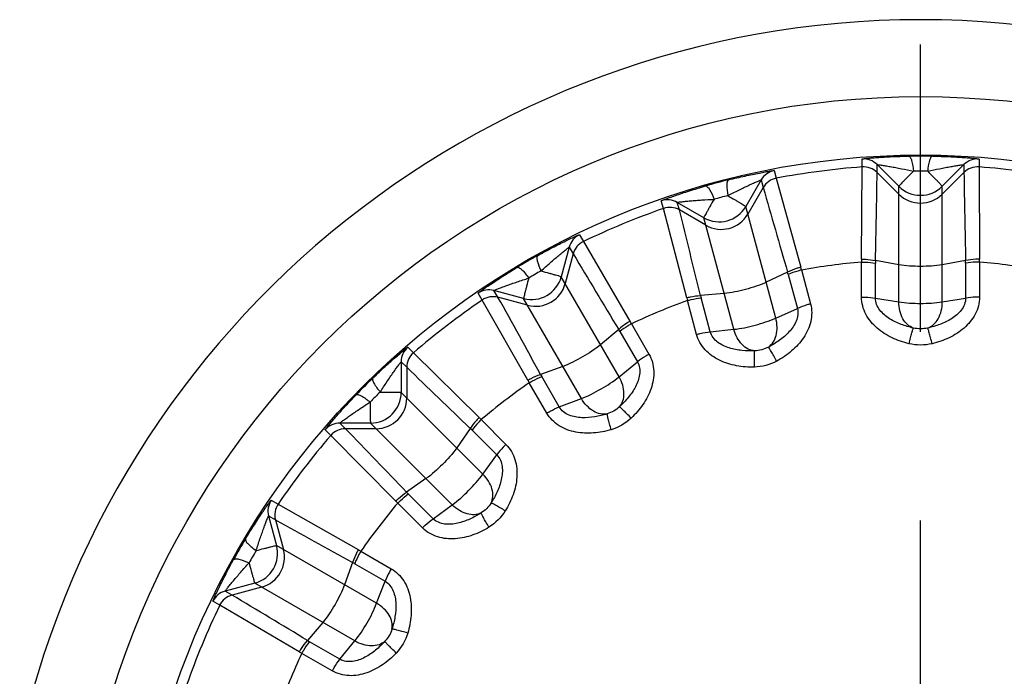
# Model space of a CAD drawing. Header units: millimetres. Extents: x 0 to 1660, y 0 to 1166.
# Tile 51 of 94: x 966 to 992, y 438 to 455. Entities that reach past the tile are written whole.
import ezdxf

# ---------------------------------------------------------------- set-up
doc = ezdxf.new("R2010")
doc.units = ezdxf.units.MM
doc.header["$LTSCALE"] = 65.395
doc.linetypes.add('CENTER', pattern=[0.6, 0.375, -0.075, 0.075, -0.075])
doc.layers.get('0').update_dxf_attribs({"linetype": 'CONTINUOUS'})
doc.layers.add('ASSI', color=7, linetype='CONTINUOUS')

msp = doc.modelspace()

# ---------------------------------------------------------------- linework, layer by layer
at = {"color": 9, "linetype": 'Continuous'}
for p, q in [((988.091, 451.171), (988.091, 451.376)), ((991.132, 451.376), (991.132, 451.171)), ((985.806, 451.075), (985.859, 450.877)), ((988.077, 448.772), (988.091, 451.171)), ((989.046, 450.667), (988.482, 451.231)), ((988.482, 451.026), (988.482, 451.231)), ((989.046, 450.463), (988.482, 451.026)), ((990.741, 451.231), (990.177, 450.667)), ((990.741, 451.026), (990.177, 450.463)), ((990.741, 451.231), (990.741, 451.026)), ((991.132, 451.171), (991.146, 448.772)), ((985.466, 450.834), (985.068, 450.144)), ((985.466, 450.834), (985.519, 450.636)), ((985.859, 450.877), (986.494, 448.564)), ((985.519, 450.636), (985.12, 449.946)), ((989.046, 447.661), (989.046, 450.667)), ((990.177, 447.661), (990.177, 450.667)), ((982.922, 450.09), (982.869, 450.288)), ((983.975, 449.851), (983.284, 450.249)), ((983.338, 450.052), (983.284, 450.249)), ((983.529, 447.769), (982.922, 450.09)), ((984.028, 449.653), (983.338, 450.052)), ((985.845, 447.24), (985.068, 450.144)), ((984.753, 446.947), (983.975, 449.851)), ((980.74, 449.406), (980.842, 449.229)), ((980.842, 449.229), (982.054, 447.158)), ((980.474, 449.085), (980.267, 448.315)), ((980.474, 449.085), (980.576, 448.908)), ((980.576, 448.908), (980.37, 448.138)), ((988.077, 447.783), (988.077, 448.695)), ((989.046, 448.626), (988.439, 448.734)), ((990.784, 448.734), (990.177, 448.626)), ((991.146, 448.695), (991.146, 447.783)), ((986.154, 448.433), (985.596, 448.172)), ((986.514, 448.49), (986.75, 447.608)), ((988.438, 447.759), (988.438, 448.669)), ((990.785, 448.669), (990.785, 447.759)), ((981.77, 445.712), (980.267, 448.315)), ((986.171, 448.371), (986.407, 447.491)), ((979.288, 447.749), (978.517, 447.956)), ((978.62, 447.779), (978.517, 447.956)), ((978.209, 447.709), (978.106, 447.886)), ((979.396, 445.623), (978.209, 447.709)), ((979.39, 447.572), (978.62, 447.779)), ((980.791, 445.146), (979.288, 447.749)), ((983.785, 446.814), (983.549, 447.695)), ((984.503, 447.879), (983.889, 447.826)), ((984.141, 446.884), (983.905, 447.764)), ((988.438, 447.759), (989.046, 447.661)), ((990.177, 447.661), (990.785, 447.759)), ((985.845, 447.24), (986.407, 447.491)), ((981.76, 446.944), (981.288, 446.547)), ((981.792, 446.889), (982.248, 446.1)), ((982.092, 447.092), (982.548, 446.302)), ((984.141, 446.884), (984.753, 446.947)), ((976.278, 446.483), (976.423, 446.338)), ((976.423, 446.338), (978.13, 444.652)), ((976.104, 446.104), (976.249, 445.959)), ((976.104, 446.104), (976.104, 445.307)), ((976.249, 445.959), (976.249, 445.162)), ((980.308, 445.981), (979.729, 445.771)), ((981.77, 445.712), (982.248, 446.1)), ((980.216, 444.927), (979.76, 445.716)), ((979.891, 444.767), (979.435, 445.557)), ((978.23, 443.181), (976.104, 445.307)), ((980.216, 444.927), (980.791, 445.146)), ((978.183, 444.597), (978.829, 443.952)), ((974.273, 444.188), (974.128, 444.333)), ((975.304, 444.507), (974.507, 444.507)), ((974.652, 444.362), (974.507, 444.507)), ((975.449, 444.362), (974.652, 444.362)), ((977.43, 442.381), (975.304, 444.507)), ((977.901, 444.368), (977.548, 443.863)), ((977.946, 444.324), (978.59, 443.679)), ((975.959, 442.481), (974.273, 444.188)), ((978.23, 443.181), (978.59, 443.679)), ((976.748, 443.063), (976.242, 442.71)), ((976.931, 442.02), (976.287, 442.664)), ((972.725, 442.504), (972.902, 442.402)), ((972.902, 442.402), (974.987, 441.215)), ((976.658, 441.782), (976.013, 442.427)), ((976.931, 442.02), (977.43, 442.381)), ((972.655, 442.094), (972.832, 441.991)), ((972.655, 442.094), (972.861, 441.323)), ((972.832, 441.991), (973.038, 441.221)), ((975.465, 439.82), (972.861, 441.323)), ((975.053, 441.176), (975.843, 440.72)), ((974.839, 440.882), (974.629, 440.302)), ((974.895, 440.85), (975.684, 440.395)), ((972.296, 440.343), (971.525, 440.137)), ((972.473, 440.241), (971.703, 440.035)), ((974.899, 438.84), (972.296, 440.343)), ((975.465, 439.82), (975.684, 440.395)), ((971.703, 440.035), (971.525, 440.137)), ((971.382, 439.769), (971.204, 439.871)), ((973.453, 438.556), (971.382, 439.769)), ((974.064, 439.323), (973.667, 438.851)), ((974.511, 438.363), (973.722, 438.818)), ((974.511, 438.363), (974.899, 438.84)), ((974.309, 438.062), (973.519, 438.518))]:
    msp.add_line(p, q, dxfattribs=at)
at = {"color": 7, "linetype": 'Continuous'}
for centre, radius in [((989.612, 431.001), 22), ((989.612, 430.999), 20.482)]:
    msp.add_circle(centre, radius, dxfattribs=at)
at = {"color": 9, "linetype": 'Continuous'}
for centre, radius, start, end in [((989.612, 431.001), 24, 291.0281, 248.9719), ((988.128, 450.878), 0.5, 45.0019, 94.2718), ((989.612, 435.442), 16.013, 88.891, 91.1088), ((991.095, 450.878), 0.5, 85.7292, 134.9985), ((985.899, 450.584), 0.5, 100.7292, 149.9985), ((989.612, 430.999), 20.229, 94.3099, 100.6901), ((988.129, 450.673), 0.5, 45.0034, 94.3161), ((607.272, 457.073), 381.259, 358.7466, 359.09121), ((989.611, 441.527), 9.535, 88.8814, 91.117), ((991.094, 450.673), 0.5, 85.6838, 134.9967), ((1404.791, 457.693), 414.104, 180.92245, 181.23973), ((989.612, 430.999), 20.229, 79.3099, 85.6901), ((988.462, 435.29), 16.013, 103.8912, 106.1088), ((985.952, 450.386), 0.5, 100.6838, 149.9967), ((1383.735, 564.24), 414.104, 195.92245, 196.23973), ((989.612, 451.233), 0.8, 225.0092, 314.9908), ((983.034, 449.816), 0.5, 60.0019, 109.2717), ((986.891, 441.153), 9.551, 103.8846, 106.1173), ((989.612, 451.029), 0.8, 225.0062, 314.9938), ((989.612, 430.999), 20.229, 109.3099, 115.6901), ((983.088, 449.619), 0.5, 60.0034, 109.3161), ((613.551, 357.228), 381.259, 13.7466, 14.09121), ((984.375, 450.544), 0.8, 240.0092, 329.9908), ((984.428, 450.346), 0.8, 240.0062, 329.9938), ((980.957, 448.956), 0.5, 115.7292, 164.9985), ((981.059, 448.778), 0.5, 115.6838, 164.9967), ((987.39, 434.846), 16.013, 118.8912, 121.1088), ((1335.728, 661.65), 413.995, 210.92241, 211.23977), ((989.612, 430.999), 17.763, 94.9557, 100.0443), ((991.666, 448.746), 3.589, 179.5819, 180.8034), ((990.987, 448.67), 2.549, 178.5603, 180.001), ((988.236, 448.67), 2.549, 359.999, 1.4397), ((987.558, 448.746), 3.589, 359.1966, 0.4181), ((989.612, 430.999), 17.763, 79.9557, 85.0443), ((984.356, 440.103), 9.551, 118.8846, 121.1173), ((983.71, 447.711), 2.549, 14.999, 16.4397), ((983.034, 447.609), 3.589, 14.1966, 15.4181), ((979.495, 448.522), 0.8, 255.0092, 344.9908), ((978.388, 447.473), 0.5, 75.0019, 124.2717), ((979.597, 448.345), 0.8, 255.0062, 344.9938), ((989.612, 430.999), 20.229, 124.3099, 130.6901), ((978.491, 447.296), 0.5, 75.0034, 124.3161), ((645.459, 262.41), 381.259, 28.7466, 29.09121), ((989.612, 430.999), 17.763, 109.9557, 115.0443), ((987.002, 448.673), 3.589, 194.5819, 195.8034), ((986.367, 448.423), 2.549, 193.5603, 195.001), ((978.96, 445.341), 3.589, 29.1966, 30.4181), ((979.585, 445.614), 2.549, 29.999, 31.4397), ((976.604, 446.104), 0.5, 130.7292, 179.9985), ((976.749, 445.959), 0.5, 130.6838, 179.9967), ((1264.312, 743.45), 414.104, 225.92245, 226.23973), ((986.47, 434.14), 16.013, 133.8912, 136.1088), ((982.517, 447.395), 3.589, 209.5819, 210.8034), ((981.967, 446.99), 2.549, 208.5603, 210.001), ((989.612, 430.999), 17.763, 124.9557, 130.0443), ((982.179, 438.432), 9.551, 133.8846, 136.1173), ((975.304, 445.307), 0.8, 270.0092, 359.9908), ((975.449, 445.162), 0.8, 270.0062, 359.9938), ((975.611, 442.095), 3.589, 44.1966, 45.4181), ((974.507, 444.007), 0.5, 90.0019, 139.2717), ((974.652, 443.862), 0.5, 90.0034, 139.3161), ((700.819, 179.081), 381.259, 43.7466, 44.09121), ((976.144, 442.522), 2.549, 44.999, 46.4397), ((989.612, 430.999), 20.229, 139.3099, 145.6901), ((978.089, 444.466), 2.549, 223.5603, 225.001), ((973.138, 442.223), 0.5, 145.7292, 194.9985), ((973.315, 442.12), 0.5, 145.6838, 194.9967), ((989.612, 430.999), 17.763, 139.9557, 145.0443), ((978.515, 445), 3.589, 224.5819, 225.8034), ((1174.084, 803.902), 414.104, 240.92245, 241.23973), ((985.764, 433.22), 16.013, 148.8912, 151.1088), ((972.088, 441.116), 0.8, 285.0092, 14.9908), ((980.505, 436.257), 9.547, 148.8841, 151.1179), ((972.266, 441.014), 0.8, 285.0062, 14.9938), ((973.216, 438.094), 3.589, 59.1966, 60.4181), ((973.621, 438.643), 2.549, 59.999, 61.4397), ((971.655, 439.654), 0.5, 105.0019, 154.2717), ((971.832, 439.552), 0.5, 105.0034, 154.3161), ((775.861, 112.92), 381.259, 58.7466, 59.09121), ((989.612, 430.999), 20.229, 154.3099, 160.6901), ((974.996, 441.025), 2.549, 238.5603, 240.001), ((989.612, 430.999), 17.763, 154.9557, 160.0443), ((975.27, 441.651), 3.589, 239.5819, 240.8034)]:
    msp.add_arc(centre, radius, start, end, dxfattribs=at)
for points, knots in [([(988.091, 451.376), (988.091, 451.379), (988.106, 451.378), (988.121, 451.384), (988.158, 451.387), (988.202, 451.392), (988.259, 451.398), (988.353, 451.406), (988.489, 451.417), (988.67, 451.428), (988.87, 451.439), (989.082, 451.447), (989.228, 451.45), (989.302, 451.452)], [0, 0, 0, 0, 0.006141, 0.0235, 0.051683, 0.089869, 0.137111, 0.192402, 0.323011, 0.474309, 0.640341, 0.81674, 1, 1, 1, 1]), ([(989.302, 451.452), (989.318, 451.451), (989.355, 451.411), (989.401, 451.281), (989.419, 451.154), (989.426, 451.06)], [0, 0, 0, 0, 0.118426, 0.330741, 1, 1, 1, 1]), ([(989.921, 451.452), (989.905, 451.451), (989.868, 451.411), (989.823, 451.281), (989.804, 451.154), (989.798, 451.06)], [0, 0, 0, 0, 0.118433, 0.330748, 1, 1, 1, 1]), ([(989.922, 451.452), (989.996, 451.45), (990.141, 451.447), (990.354, 451.439), (990.553, 451.428), (990.734, 451.417), (990.87, 451.406), (990.964, 451.398), (991.021, 451.392), (991.065, 451.387), (991.102, 451.384), (991.118, 451.378), (991.132, 451.379), (991.132, 451.376)], [0, 0, 0, 0, 0.183262, 0.359608, 0.525664, 0.676967, 0.807584, 0.862875, 0.910128, 0.94831, 0.976495, 0.993859, 1, 1, 1, 1]), ([(984.617, 450.835), (984.689, 450.853), (984.831, 450.887), (985.038, 450.934), (985.234, 450.976), (985.411, 451.011), (985.545, 451.037), (985.638, 451.053), (985.695, 451.062), (985.739, 451.069), (985.775, 451.075), (985.792, 451.074), (985.806, 451.078), (985.806, 451.075)], [0, 0, 0, 0, 0.183261, 0.359606, 0.525661, 0.676964, 0.807582, 0.862874, 0.910127, 0.94831, 0.976495, 0.993859, 1, 1, 1, 1]), ([(988.482, 451.231), (988.482, 451.234), (988.497, 451.229), (988.512, 451.23), (988.547, 451.224), (988.589, 451.219), (988.64, 451.211), (988.719, 451.198), (988.829, 451.179), (988.968, 451.154), (989.169, 451.115), (989.322, 451.083), (989.426, 451.06)], [0, 0, 0, 0, 0.007521, 0.029398, 0.064159, 0.109622, 0.163644, 0.224517, 0.36097, 0.510805, 0.669075, 1, 1, 1, 1]), ([(989.426, 451.06), (989.374, 451.008), (989.301, 450.934), (989.21, 450.841), (989.154, 450.784), (989.11, 450.737), (989.075, 450.703), (989.059, 450.68), (989.046, 450.671), (989.046, 450.667)], [0, 0, 0, 0, 0.400194, 0.57175, 0.718548, 0.837183, 0.924943, 0.979572, 1, 1, 1, 1]), ([(989.798, 451.06), (989.901, 451.083), (990.054, 451.115), (990.255, 451.154), (990.395, 451.179), (990.504, 451.198), (990.583, 451.211), (990.635, 451.219), (990.676, 451.224), (990.711, 451.23), (990.726, 451.229), (990.741, 451.234), (990.741, 451.231)], [0, 0, 0, 0, 0.330944, 0.489216, 0.639044, 0.775535, 0.836383, 0.890436, 0.935862, 0.970615, 0.992498, 1, 1, 1, 1]), ([(989.798, 451.06), (989.849, 451.008), (989.922, 450.934), (990.014, 450.841), (990.069, 450.784), (990.113, 450.737), (990.148, 450.703), (990.164, 450.68), (990.177, 450.671), (990.177, 450.667)], [0, 0, 0, 0, 0.400221, 0.571708, 0.718525, 0.837233, 0.924938, 0.97959, 1, 1, 1, 1]), ([(984.617, 450.835), (984.601, 450.83), (984.576, 450.782), (984.566, 450.645), (984.581, 450.518), (984.599, 450.425)], [0, 0, 0, 0, 0.118427, 0.330743, 1, 1, 1, 1]), ([(984.599, 450.425), (984.693, 450.473), (984.833, 450.544), (985.017, 450.634), (985.145, 450.694), (985.246, 450.741), (985.319, 450.774), (985.366, 450.795), (985.405, 450.81), (985.437, 450.826), (985.452, 450.828), (985.466, 450.837), (985.466, 450.834)], [0, 0, 0, 0, 0.330952, 0.489226, 0.639055, 0.775545, 0.836391, 0.890443, 0.935867, 0.970617, 0.992499, 1, 1, 1, 1]), ([(982.869, 450.288), (982.868, 450.291), (982.882, 450.294), (982.896, 450.304), (982.93, 450.316), (982.972, 450.333), (983.026, 450.353), (983.114, 450.385), (983.243, 450.431), (983.415, 450.489), (983.605, 450.55), (983.808, 450.613), (983.947, 450.654), (984.019, 450.675)], [0, 0, 0, 0, 0.006141, 0.0235, 0.051683, 0.089869, 0.13711, 0.192402, 0.323011, 0.474309, 0.640341, 0.81674, 1, 1, 1, 1]), ([(984.019, 450.675), (984.035, 450.678), (984.081, 450.649), (984.158, 450.536), (984.209, 450.418), (984.24, 450.328)], [0, 0, 0, 0, 0.118426, 0.330741, 1, 1, 1, 1]), ([(983.284, 450.249), (983.283, 450.252), (983.299, 450.251), (983.313, 450.257), (983.349, 450.259), (983.39, 450.265), (983.442, 450.27), (983.522, 450.279), (983.632, 450.289), (983.774, 450.301), (983.978, 450.315), (984.134, 450.324), (984.24, 450.328)], [0, 0, 0, 0, 0.00752, 0.029398, 0.064159, 0.109621, 0.163643, 0.224517, 0.360969, 0.510805, 0.669075, 1, 1, 1, 1]), ([(984.24, 450.328), (984.204, 450.265), (984.152, 450.175), (984.088, 450.061), (984.049, 449.991), (984.019, 449.935), (983.994, 449.893), (983.984, 449.867), (983.974, 449.854), (983.975, 449.851)], [0, 0, 0, 0, 0.400194, 0.57175, 0.718548, 0.837183, 0.924943, 0.979572, 1, 1, 1, 1]), ([(984.599, 450.425), (984.662, 450.388), (984.752, 450.335), (984.865, 450.269), (984.933, 450.228), (984.987, 450.194), (985.03, 450.171), (985.051, 450.153), (985.067, 450.147), (985.068, 450.144)], [0, 0, 0, 0, 0.400199, 0.571754, 0.71855, 0.837184, 0.924943, 0.979573, 1, 1, 1, 1]), ([(979.654, 448.867), (979.718, 448.903), (979.846, 448.972), (980.034, 449.071), (980.212, 449.162), (980.375, 449.242), (980.498, 449.301), (980.583, 449.341), (980.635, 449.365), (980.677, 449.382), (980.71, 449.398), (980.726, 449.401), (980.739, 449.409), (980.74, 449.406)], [0, 0, 0, 0, 0.183261, 0.359606, 0.525661, 0.676964, 0.807582, 0.862874, 0.910127, 0.94831, 0.976495, 0.993859, 1, 1, 1, 1]), ([(979.742, 448.466), (979.82, 448.537), (979.937, 448.641), (980.091, 448.775), (980.2, 448.867), (980.285, 448.938), (980.347, 448.989), (980.388, 449.021), (980.421, 449.047), (980.448, 449.07), (980.462, 449.076), (980.473, 449.088), (980.474, 449.085)], [0, 0, 0, 0, 0.330952, 0.489226, 0.639055, 0.775545, 0.836391, 0.890443, 0.935867, 0.970617, 0.992499, 1, 1, 1, 1]), ([(979.654, 448.867), (979.64, 448.858), (979.628, 448.804), (979.653, 448.669), (979.701, 448.55), (979.742, 448.465)], [0, 0, 0, 0, 0.118427, 0.330743, 1, 1, 1, 1]), ([(988.077, 448.772), (988.11, 448.771), (988.232, 448.766), (988.353, 448.753), (988.439, 448.734)], [0, 0, 0, 0, 0.27402, 1, 1, 1, 1]), ([(988.077, 448.695), (988.11, 448.695), (988.231, 448.694), (988.352, 448.685), (988.438, 448.669)], [0, 0, 0, 0, 0.274711, 1, 1, 1, 1]), ([(991.146, 448.772), (991.113, 448.771), (990.992, 448.766), (990.87, 448.753), (990.784, 448.734)], [0, 0, 0, 0, 0.27402, 1, 1, 1, 1]), ([(991.146, 448.695), (991.113, 448.695), (990.992, 448.694), (990.871, 448.685), (990.785, 448.669)], [0, 0, 0, 0, 0.274711, 1, 1, 1, 1]), ([(978.106, 447.886), (978.105, 447.888), (978.118, 447.895), (978.129, 447.908), (978.159, 447.929), (978.194, 447.956), (978.241, 447.989), (978.318, 448.043), (978.431, 448.12), (978.582, 448.221), (978.749, 448.329), (978.929, 448.443), (979.053, 448.519), (979.117, 448.557)], [0, 0, 0, 0, 0.006141, 0.0235, 0.051683, 0.089869, 0.13711, 0.192402, 0.323011, 0.474309, 0.640341, 0.81674, 1, 1, 1, 1]), ([(979.117, 448.557), (979.132, 448.564), (979.184, 448.548), (979.288, 448.458), (979.367, 448.358), (979.42, 448.279)], [0, 0, 0, 0, 0.118426, 0.330741, 1, 1, 1, 1]), ([(979.742, 448.466), (979.813, 448.446), (979.913, 448.419), (980.039, 448.383), (980.116, 448.362), (980.177, 448.344), (980.224, 448.331), (980.249, 448.32), (980.266, 448.318), (980.267, 448.315)], [0, 0, 0, 0, 0.400199, 0.571754, 0.71855, 0.837184, 0.924943, 0.979573, 1, 1, 1, 1]), ([(986.494, 448.564), (986.462, 448.554), (986.346, 448.518), (986.232, 448.474), (986.154, 448.433)], [0, 0, 0, 0, 0.27402, 1, 1, 1, 1]), ([(986.514, 448.49), (986.482, 448.481), (986.365, 448.448), (986.251, 448.408), (986.171, 448.371)], [0, 0, 0, 0, 0.274711, 1, 1, 1, 1]), ([(978.517, 447.956), (978.516, 447.958), (978.532, 447.961), (978.544, 447.97), (978.578, 447.982), (978.616, 447.998), (978.664, 448.017), (978.739, 448.046), (978.843, 448.084), (978.977, 448.132), (979.17, 448.199), (979.319, 448.247), (979.42, 448.279)], [0, 0, 0, 0, 0.00752, 0.029398, 0.064159, 0.109621, 0.163643, 0.224517, 0.360969, 0.510805, 0.669075, 1, 1, 1, 1]), ([(979.42, 448.279), (979.401, 448.209), (979.375, 448.108), (979.343, 447.981), (979.323, 447.904), (979.308, 447.842), (979.295, 447.795), (979.293, 447.767), (979.286, 447.753), (979.288, 447.749)], [0, 0, 0, 0, 0.400194, 0.57175, 0.718548, 0.837183, 0.924943, 0.979572, 1, 1, 1, 1]), ([(983.529, 447.769), (983.562, 447.777), (983.68, 447.804), (983.801, 447.822), (983.889, 447.826)], [0, 0, 0, 0, 0.27402, 1, 1, 1, 1]), ([(983.549, 447.695), (983.581, 447.704), (983.698, 447.733), (983.818, 447.756), (983.905, 447.764)], [0, 0, 0, 0, 0.274711, 1, 1, 1, 1]), ([(989.312, 446.573), (989.16, 446.609), (988.864, 446.71), (988.466, 446.961), (988.161, 447.32), (988.077, 447.63), (988.077, 447.783)], [0, 0, 0, 0, 0.252025, 0.503132, 0.752581, 1, 1, 1, 1]), ([(988.077, 447.783), (988.11, 447.783), (988.231, 447.781), (988.352, 447.773), (988.438, 447.759)], [0, 0, 0, 0, 0.274795, 1, 1, 1, 1]), ([(989.428, 446.98), (989.319, 447.004), (989.104, 447.066), (988.8, 447.212), (988.579, 447.394), (988.461, 447.589), (988.438, 447.703), (988.438, 447.759)], [0, 0, 0, 0, 0.248227, 0.498022, 0.749029, 0.875066, 1, 1, 1, 1]), ([(989.428, 446.98), (989.372, 446.998), (989.261, 447.064), (989.139, 447.224), (989.064, 447.43), (989.045, 447.582), (989.046, 447.661)], [0, 0, 0, 0, 0.214177, 0.450652, 0.71432, 1, 1, 1, 1]), ([(990.785, 447.759), (990.785, 447.703), (990.762, 447.589), (990.644, 447.394), (990.423, 447.212), (990.119, 447.066), (989.904, 447.004), (989.795, 446.98)], [0, 0, 0, 0, 0.125007, 0.251095, 0.502061, 0.751823, 1, 1, 1, 1]), ([(989.795, 446.98), (989.851, 446.998), (989.962, 447.064), (990.084, 447.224), (990.16, 447.43), (990.177, 447.582), (990.177, 447.661)], [0, 0, 0, 0, 0.214106, 0.45061, 0.714305, 1, 1, 1, 1]), ([(991.146, 447.783), (991.146, 447.63), (991.062, 447.32), (990.757, 446.961), (990.359, 446.71), (990.063, 446.609), (989.911, 446.573)], [0, 0, 0, 0, 0.247444, 0.496875, 0.747964, 1, 1, 1, 1]), ([(991.146, 447.783), (991.113, 447.783), (990.992, 447.781), (990.871, 447.773), (990.785, 447.759)], [0, 0, 0, 0, 0.274794, 1, 1, 1, 1]), ([(986.407, 447.491), (986.422, 447.437), (986.429, 447.322), (986.366, 447.103), (986.199, 446.869), (985.943, 446.65), (985.751, 446.534), (985.653, 446.483)], [0, 0, 0, 0, 0.125007, 0.251095, 0.502061, 0.751823, 1, 1, 1, 1]), ([(986.75, 447.608), (986.789, 447.461), (986.789, 447.139), (986.586, 446.713), (986.267, 446.369), (986.007, 446.194), (985.87, 446.12)], [0, 0, 0, 0, 0.247444, 0.496875, 0.747963, 1, 1, 1, 1]), ([(986.75, 447.608), (986.718, 447.6), (986.602, 447.567), (986.487, 447.528), (986.407, 447.491)], [0, 0, 0, 0, 0.274794, 1, 1, 1, 1]), ([(982.054, 447.158), (982.026, 447.141), (981.923, 447.076), (981.825, 447.004), (981.76, 446.944)], [0, 0, 0, 0, 0.27402, 1, 1, 1, 1]), ([(985.653, 446.483), (985.702, 446.515), (985.792, 446.607), (985.868, 446.793), (985.889, 447.012), (985.866, 447.164), (985.845, 447.24)], [0, 0, 0, 0, 0.214106, 0.45061, 0.714305, 1, 1, 1, 1]), ([(982.092, 447.092), (982.064, 447.075), (981.96, 447.013), (981.86, 446.945), (981.792, 446.889)], [0, 0, 0, 0, 0.274711, 1, 1, 1, 1]), ([(983.785, 446.814), (983.817, 446.823), (983.934, 446.852), (984.054, 446.876), (984.141, 446.884)], [0, 0, 0, 0, 0.274795, 1, 1, 1, 1]), ([(985.298, 446.388), (985.187, 446.383), (984.963, 446.388), (984.632, 446.449), (984.37, 446.568), (984.207, 446.726), (984.155, 446.83), (984.141, 446.884)], [0, 0, 0, 0, 0.248227, 0.498022, 0.749029, 0.875066, 1, 1, 1, 1]), ([(985.298, 446.388), (985.239, 446.391), (985.115, 446.426), (984.956, 446.549), (984.83, 446.728), (984.772, 446.871), (984.753, 446.947)], [0, 0, 0, 0, 0.214177, 0.450652, 0.71432, 1, 1, 1, 1]), ([(989.312, 446.573), (989.324, 446.624), (989.348, 446.718), (989.378, 446.829), (989.399, 446.9), (989.411, 446.939), (989.42, 446.963), (989.425, 446.977), (989.428, 446.98)], [0, 0, 0, 0, 0.374486, 0.687305, 0.809255, 0.903628, 0.967666, 1, 1, 1, 1]), ([(989.911, 446.573), (989.899, 446.624), (989.875, 446.718), (989.845, 446.829), (989.824, 446.9), (989.812, 446.938), (989.803, 446.963), (989.798, 446.977), (989.795, 446.98)], [0, 0, 0, 0, 0.374497, 0.687321, 0.809272, 0.903642, 0.967674, 1, 1, 1, 1]), ([(985.291, 445.964), (985.136, 445.96), (984.823, 445.982), (984.374, 446.12), (983.986, 446.388), (983.825, 446.667), (983.785, 446.814)], [0, 0, 0, 0, 0.252025, 0.503132, 0.752582, 1, 1, 1, 1]), ([(975.368, 445.681), (975.422, 445.732), (975.527, 445.832), (975.683, 445.977), (975.832, 446.11), (975.968, 446.23), (976.071, 446.319), (976.144, 446.379), (976.188, 446.416), (976.223, 446.443), (976.251, 446.467), (976.266, 446.474), (976.276, 446.485), (976.278, 446.483)], [0, 0, 0, 0, 0.183187, 0.359511, 0.525531, 0.676858, 0.807507, 0.862791, 0.910025, 0.948228, 0.976446, 0.993862, 1, 1, 1, 1]), ([(985.291, 445.964), (985.29, 446.017), (985.289, 446.114), (985.289, 446.229), (985.291, 446.304), (985.292, 446.343), (985.295, 446.37), (985.296, 446.384), (985.298, 446.388)], [0, 0, 0, 0, 0.374486, 0.687305, 0.809256, 0.903628, 0.967666, 1, 1, 1, 1]), ([(985.87, 446.12), (985.845, 446.166), (985.797, 446.251), (985.74, 446.35), (985.701, 446.414), (985.68, 446.447), (985.665, 446.469), (985.656, 446.48), (985.653, 446.483)], [0, 0, 0, 0, 0.374497, 0.687321, 0.809272, 0.903642, 0.967674, 1, 1, 1, 1]), ([(982.548, 446.302), (982.625, 446.17), (982.707, 445.859), (982.623, 445.395), (982.403, 444.979), (982.197, 444.743), (982.084, 444.636)], [0, 0, 0, 0, 0.247444, 0.496875, 0.747963, 1, 1, 1, 1]), ([(982.548, 446.302), (982.52, 446.285), (982.416, 446.223), (982.315, 446.156), (982.248, 446.1)], [0, 0, 0, 0, 0.274794, 1, 1, 1, 1]), ([(975.558, 445.316), (975.615, 445.405), (975.7, 445.536), (975.815, 445.705), (975.896, 445.822), (975.96, 445.913), (976.007, 445.978), (976.037, 446.02), (976.063, 446.053), (976.083, 446.082), (976.095, 446.091), (976.103, 446.106), (976.104, 446.104)], [0, 0, 0, 0, 0.330814, 0.489026, 0.638879, 0.775397, 0.836261, 0.890294, 0.935795, 0.970565, 0.992469, 1, 1, 1, 1]), ([(982.248, 446.1), (982.276, 446.051), (982.313, 445.942), (982.309, 445.714), (982.208, 445.445), (982.017, 445.167), (981.862, 445.006), (981.78, 444.931)], [0, 0, 0, 0, 0.125007, 0.251095, 0.502061, 0.751823, 1, 1, 1, 1]), ([(975.368, 445.681), (975.357, 445.668), (975.36, 445.614), (975.419, 445.49), (975.496, 445.387), (975.558, 445.316)], [0, 0, 0, 0, 0.118428, 0.330744, 1, 1, 1, 1]), ([(979.396, 445.623), (979.425, 445.64), (979.533, 445.696), (979.645, 445.745), (979.729, 445.771)], [0, 0, 0, 0, 0.27402, 1, 1, 1, 1]), ([(979.435, 445.557), (979.463, 445.574), (979.569, 445.633), (979.678, 445.686), (979.76, 445.716)], [0, 0, 0, 0, 0.274711, 1, 1, 1, 1]), ([(981.78, 444.931), (981.82, 444.974), (981.883, 445.087), (981.908, 445.286), (981.871, 445.503), (981.81, 445.643), (981.77, 445.712)], [0, 0, 0, 0, 0.214106, 0.45061, 0.714305, 1, 1, 1, 1]), ([(974.128, 444.333), (974.126, 444.335), (974.136, 444.345), (974.144, 444.36), (974.167, 444.387), (974.195, 444.423), (974.231, 444.467), (974.292, 444.539), (974.381, 444.643), (974.5, 444.779), (974.634, 444.927), (974.779, 445.083), (974.879, 445.189), (974.93, 445.242)], [0, 0, 0, 0, 0.006141, 0.0235, 0.051683, 0.089869, 0.13711, 0.192402, 0.323011, 0.474309, 0.640341, 0.81674, 1, 1, 1, 1]), ([(974.93, 445.242), (974.943, 445.254), (974.997, 445.251), (975.121, 445.192), (975.223, 445.115), (975.295, 445.053)], [0, 0, 0, 0, 0.118426, 0.330741, 1, 1, 1, 1]), ([(975.558, 445.316), (975.631, 445.316), (975.735, 445.315), (975.866, 445.314), (975.946, 445.313), (976.009, 445.311), (976.058, 445.311), (976.086, 445.307), (976.102, 445.309), (976.104, 445.307)], [0, 0, 0, 0, 0.400199, 0.571754, 0.71855, 0.837184, 0.924943, 0.979573, 1, 1, 1, 1]), ([(981.462, 444.747), (981.404, 444.735), (981.276, 444.736), (981.09, 444.814), (980.922, 444.955), (980.829, 445.077), (980.791, 445.146)], [0, 0, 0, 0, 0.214177, 0.450652, 0.71432, 1, 1, 1, 1]), ([(974.507, 444.507), (974.505, 444.508), (974.519, 444.516), (974.528, 444.527), (974.558, 444.548), (974.591, 444.573), (974.633, 444.604), (974.698, 444.651), (974.788, 444.715), (974.905, 444.796), (975.075, 444.91), (975.206, 444.996), (975.295, 445.053)], [0, 0, 0, 0, 0.00752, 0.029398, 0.064159, 0.109621, 0.163643, 0.224517, 0.360969, 0.510805, 0.669075, 1, 1, 1, 1]), ([(975.295, 445.053), (975.295, 444.98), (975.296, 444.876), (975.297, 444.745), (975.298, 444.665), (975.3, 444.601), (975.3, 444.553), (975.304, 444.525), (975.302, 444.509), (975.304, 444.507)], [0, 0, 0, 0, 0.400194, 0.57175, 0.718548, 0.837183, 0.924943, 0.979572, 1, 1, 1, 1]), ([(979.891, 444.767), (979.919, 444.784), (980.025, 444.843), (980.134, 444.896), (980.216, 444.927)], [0, 0, 0, 0, 0.274795, 1, 1, 1, 1]), ([(981.462, 444.747), (981.356, 444.714), (981.139, 444.66), (980.803, 444.634), (980.519, 444.681), (980.32, 444.792), (980.244, 444.878), (980.216, 444.927)], [0, 0, 0, 0, 0.248227, 0.498022, 0.749029, 0.875066, 1, 1, 1, 1]), ([(982.084, 444.636), (982.048, 444.674), (981.98, 444.744), (981.899, 444.825), (981.845, 444.876), (981.816, 444.903), (981.795, 444.92), (981.784, 444.929), (981.78, 444.931)], [0, 0, 0, 0, 0.374497, 0.687321, 0.809272, 0.903642, 0.967674, 1, 1, 1, 1]), ([(978.13, 444.652), (978.107, 444.628), (978.024, 444.538), (977.948, 444.443), (977.901, 444.368)], [0, 0, 0, 0, 0.27402, 1, 1, 1, 1]), ([(978.183, 444.597), (978.16, 444.574), (978.076, 444.487), (977.997, 444.395), (977.946, 444.324)], [0, 0, 0, 0, 0.274711, 1, 1, 1, 1]), ([(981.565, 444.336), (981.416, 444.292), (981.109, 444.232), (980.639, 444.25), (980.195, 444.408), (979.967, 444.635), (979.891, 444.767)], [0, 0, 0, 0, 0.252025, 0.503132, 0.752582, 1, 1, 1, 1]), ([(981.565, 444.336), (981.55, 444.387), (981.524, 444.481), (981.494, 444.591), (981.477, 444.664), (981.468, 444.703), (981.464, 444.729), (981.461, 444.743), (981.462, 444.747)], [0, 0, 0, 0, 0.374486, 0.687305, 0.809256, 0.903628, 0.967666, 1, 1, 1, 1]), ([(978.829, 443.952), (978.805, 443.929), (978.721, 443.842), (978.641, 443.751), (978.59, 443.679)], [0, 0, 0, 0, 0.274795, 1, 1, 1, 1]), ([(978.829, 443.952), (978.937, 443.844), (979.097, 443.565), (979.135, 443.095), (979.031, 442.637), (978.893, 442.356), (978.811, 442.223)], [0, 0, 0, 0, 0.247446, 0.496874, 0.747962, 1, 1, 1, 1]), ([(978.59, 443.679), (978.63, 443.64), (978.694, 443.543), (978.749, 443.322), (978.721, 443.037), (978.609, 442.719), (978.501, 442.523), (978.441, 442.429)], [0, 0, 0, 0, 0.12501, 0.2511, 0.502061, 0.751822, 1, 1, 1, 1]), ([(978.441, 442.429), (978.468, 442.482), (978.5, 442.607), (978.473, 442.806), (978.381, 443.005), (978.285, 443.125), (978.23, 443.181)], [0, 0, 0, 0, 0.214106, 0.45061, 0.714305, 1, 1, 1, 1]), ([(975.959, 442.481), (975.983, 442.504), (976.073, 442.586), (976.168, 442.663), (976.242, 442.71)], [0, 0, 0, 0, 0.27402, 1, 1, 1, 1]), ([(976.013, 442.427), (976.037, 442.451), (976.124, 442.535), (976.215, 442.614), (976.287, 442.664)], [0, 0, 0, 0, 0.274711, 1, 1, 1, 1]), ([(972.054, 441.494), (972.092, 441.557), (972.168, 441.682), (972.282, 441.861), (972.39, 442.029), (972.491, 442.18), (972.568, 442.293), (972.622, 442.37), (972.655, 442.416), (972.682, 442.452), (972.703, 442.482), (972.716, 442.493), (972.723, 442.506), (972.725, 442.504)], [0, 0, 0, 0, 0.183264, 0.359672, 0.525707, 0.677003, 0.807602, 0.862886, 0.91012, 0.948301, 0.976487, 0.993859, 1, 1, 1, 1]), ([(978.182, 442.17), (978.129, 442.143), (978.004, 442.111), (977.805, 442.138), (977.606, 442.23), (977.485, 442.324), (977.43, 442.381)], [0, 0, 0, 0, 0.214177, 0.450652, 0.71432, 1, 1, 1, 1]), ([(978.811, 442.223), (978.766, 442.251), (978.683, 442.3), (978.584, 442.358), (978.518, 442.393), (978.483, 442.412), (978.458, 442.423), (978.446, 442.429), (978.441, 442.429)], [0, 0, 0, 0, 0.374497, 0.687321, 0.809272, 0.903642, 0.967674, 1, 1, 1, 1]), ([(972.331, 441.191), (972.363, 441.292), (972.412, 441.44), (972.479, 441.634), (972.527, 441.767), (972.565, 441.872), (972.594, 441.947), (972.612, 441.995), (972.629, 442.033), (972.641, 442.067), (972.65, 442.079), (972.653, 442.095), (972.655, 442.094)], [0, 0, 0, 0, 0.330936, 0.489213, 0.63905, 0.775499, 0.83637, 0.890388, 0.935842, 0.970599, 0.99248, 1, 1, 1, 1]), ([(976.658, 441.782), (976.682, 441.806), (976.769, 441.89), (976.86, 441.969), (976.931, 442.02)], [0, 0, 0, 0, 0.274795, 1, 1, 1, 1]), ([(978.182, 442.17), (978.088, 442.11), (977.892, 442.002), (977.574, 441.89), (977.288, 441.862), (977.067, 441.917), (976.971, 441.981), (976.931, 442.02)], [0, 0, 0, 0, 0.248227, 0.498022, 0.749029, 0.875066, 1, 1, 1, 1]), ([(978.387, 441.799), (978.36, 441.845), (978.31, 441.928), (978.253, 442.027), (978.217, 442.093), (978.199, 442.128), (978.188, 442.152), (978.182, 442.165), (978.182, 442.17)], [0, 0, 0, 0, 0.374486, 0.687305, 0.809256, 0.903628, 0.967666, 1, 1, 1, 1]), ([(978.387, 441.799), (978.255, 441.718), (977.973, 441.58), (977.515, 441.476), (977.045, 441.514), (976.766, 441.674), (976.658, 441.782)], [0, 0, 0, 0, 0.252025, 0.503132, 0.752582, 1, 1, 1, 1]), ([(972.054, 441.494), (972.046, 441.479), (972.063, 441.427), (972.152, 441.323), (972.253, 441.244), (972.331, 441.191)], [0, 0, 0, 0, 0.118432, 0.330753, 1, 1, 1, 1]), ([(972.331, 441.191), (972.402, 441.209), (972.503, 441.236), (972.629, 441.268), (972.707, 441.288), (972.769, 441.303), (972.816, 441.316), (972.843, 441.318), (972.858, 441.325), (972.861, 441.323)], [0, 0, 0, 0, 0.400199, 0.571754, 0.71855, 0.837184, 0.924943, 0.979573, 1, 1, 1, 1]), ([(974.987, 441.215), (974.971, 441.185), (974.915, 441.078), (974.866, 440.966), (974.839, 440.882)], [0, 0, 0, 0, 0.27402, 1, 1, 1, 1]), ([(975.053, 441.176), (975.037, 441.147), (974.978, 441.042), (974.925, 440.933), (974.895, 440.85)], [0, 0, 0, 0, 0.274711, 1, 1, 1, 1]), ([(971.204, 439.871), (971.202, 439.872), (971.21, 439.885), (971.213, 439.901), (971.228, 439.934), (971.246, 439.975), (971.27, 440.027), (971.309, 440.113), (971.368, 440.236), (971.449, 440.398), (971.54, 440.576), (971.639, 440.764), (971.708, 440.892), (971.744, 440.957)], [0, 0, 0, 0, 0.006141, 0.0235, 0.051683, 0.089869, 0.13711, 0.192402, 0.323011, 0.474309, 0.640341, 0.81674, 1, 1, 1, 1]), ([(971.525, 440.137), (971.523, 440.138), (971.535, 440.149), (971.541, 440.163), (971.564, 440.19), (971.589, 440.223), (971.622, 440.263), (971.673, 440.326), (971.744, 440.411), (971.836, 440.519), (971.969, 440.674), (972.074, 440.79), (972.145, 440.869)], [0, 0, 0, 0, 0.00752, 0.029398, 0.064159, 0.109621, 0.163643, 0.224517, 0.360969, 0.510805, 0.669075, 1, 1, 1, 1]), ([(971.744, 440.957), (971.753, 440.971), (971.806, 440.983), (971.941, 440.958), (972.06, 440.91), (972.145, 440.869)], [0, 0, 0, 0, 0.118426, 0.330741, 1, 1, 1, 1]), ([(972.145, 440.869), (972.164, 440.798), (972.192, 440.698), (972.227, 440.572), (972.249, 440.495), (972.267, 440.434), (972.279, 440.387), (972.291, 440.361), (972.292, 440.345), (972.296, 440.343)], [0, 0, 0, 0, 0.400194, 0.57175, 0.718548, 0.837183, 0.924943, 0.979572, 1, 1, 1, 1]), ([(975.843, 440.72), (975.827, 440.691), (975.768, 440.586), (975.715, 440.477), (975.684, 440.395)], [0, 0, 0, 0, 0.274795, 1, 1, 1, 1]), ([(975.843, 440.72), (975.976, 440.644), (976.203, 440.416), (976.361, 439.971), (976.379, 439.502), (976.319, 439.195), (976.274, 439.045)], [0, 0, 0, 0, 0.247445, 0.49687, 0.74796, 1, 1, 1, 1]), ([(975.684, 440.395), (975.733, 440.367), (975.819, 440.29), (975.93, 440.091), (975.977, 439.808), (975.951, 439.472), (975.897, 439.255), (975.864, 439.149)], [0, 0, 0, 0, 0.125008, 0.251097, 0.502057, 0.751821, 1, 1, 1, 1]), ([(975.864, 439.149), (975.876, 439.206), (975.874, 439.335), (975.797, 439.52), (975.656, 439.69), (975.533, 439.78), (975.465, 439.82)], [0, 0, 0, 0, 0.214106, 0.45061, 0.714305, 1, 1, 1, 1]), ([(976.274, 439.045), (976.224, 439.06), (976.13, 439.087), (976.02, 439.116), (975.947, 439.134), (975.908, 439.143), (975.882, 439.147), (975.868, 439.149), (975.864, 439.149)], [0, 0, 0, 0, 0.374497, 0.687321, 0.809272, 0.903642, 0.967674, 1, 1, 1, 1]), ([(973.453, 438.556), (973.47, 438.585), (973.535, 438.687), (973.607, 438.786), (973.667, 438.851)], [0, 0, 0, 0, 0.27402, 1, 1, 1, 1]), ([(973.519, 438.518), (973.536, 438.547), (973.598, 438.651), (973.666, 438.751), (973.722, 438.818)], [0, 0, 0, 0, 0.274711, 1, 1, 1, 1]), ([(975.68, 438.831), (975.605, 438.749), (975.443, 438.593), (975.165, 438.403), (974.897, 438.302), (974.669, 438.298), (974.559, 438.335), (974.511, 438.363)], [0, 0, 0, 0, 0.248227, 0.498022, 0.749029, 0.875066, 1, 1, 1, 1]), ([(975.68, 438.831), (975.636, 438.791), (975.524, 438.728), (975.324, 438.702), (975.108, 438.74), (974.967, 438.8), (974.899, 438.84)], [0, 0, 0, 0, 0.214177, 0.450652, 0.71432, 1, 1, 1, 1]), ([(975.975, 438.526), (975.936, 438.563), (975.867, 438.631), (975.786, 438.712), (975.734, 438.766), (975.707, 438.795), (975.69, 438.815), (975.681, 438.826), (975.68, 438.831)], [0, 0, 0, 0, 0.374486, 0.687305, 0.809256, 0.903628, 0.967666, 1, 1, 1, 1]), ([(975.975, 438.526), (975.868, 438.413), (975.631, 438.208), (975.216, 437.988), (974.752, 437.903), (974.441, 437.986), (974.309, 438.062)], [0, 0, 0, 0, 0.252025, 0.503132, 0.752582, 1, 1, 1, 1]), ([(974.309, 438.062), (974.326, 438.091), (974.387, 438.195), (974.455, 438.295), (974.511, 438.363)], [0, 0, 0, 0, 0.274795, 1, 1, 1, 1])]:
    msp.add_open_spline(points, degree=3, knots=knots, dxfattribs=at)
for points in [[(990.177, 448.626), (989.991, 448.593), (989.612, 448.576), (989.232, 448.593), (989.046, 448.626)], [(985.596, 448.172), (985.425, 448.091), (985.062, 447.977), (984.691, 447.895), (984.503, 447.879)], [(989.046, 447.661), (989.232, 447.63), (989.612, 447.614), (989.991, 447.63), (990.177, 447.661)], [(984.753, 446.947), (984.941, 446.965), (985.311, 447.048), (985.674, 447.162), (985.845, 447.24)], [(989.795, 446.98), (989.676, 446.952), (989.547, 446.952), (989.428, 446.98)], [(981.288, 446.547), (981.143, 446.425), (980.823, 446.221), (980.486, 446.046), (980.308, 445.981)], [(985.653, 446.483), (985.545, 446.425), (985.42, 446.391), (985.298, 446.388)], [(989.911, 446.573), (989.717, 446.526), (989.506, 446.526), (989.312, 446.573)], [(985.87, 446.12), (985.695, 446.024), (985.491, 445.97), (985.291, 445.964)], [(980.791, 445.146), (980.968, 445.212), (981.304, 445.388), (981.625, 445.592), (981.77, 445.712)], [(981.78, 444.931), (981.691, 444.847), (981.579, 444.782), (981.462, 444.747)], [(982.084, 444.636), (981.939, 444.499), (981.757, 444.393), (981.565, 444.336)], [(977.548, 443.863), (977.439, 443.708), (977.183, 443.428), (976.903, 443.171), (976.748, 443.063)], [(977.43, 442.381), (977.584, 442.491), (977.863, 442.748), (978.12, 443.027), (978.23, 443.181)], [(978.441, 442.429), (978.377, 442.325), (978.286, 442.233), (978.182, 442.17)], [(978.811, 442.223), (978.707, 442.053), (978.558, 441.904), (978.387, 441.799)], [(974.629, 440.302), (974.565, 440.125), (974.39, 439.787), (974.185, 439.467), (974.064, 439.323)], [(974.899, 438.84), (975.019, 438.986), (975.223, 439.307), (975.398, 439.643), (975.465, 439.82)], [(975.864, 439.149), (975.829, 439.031), (975.764, 438.919), (975.68, 438.831)], [(976.274, 439.045), (976.218, 438.854), (976.112, 438.671), (975.975, 438.526)]]:
    msp.add_open_spline(points, degree=3, dxfattribs=at)
at = {"layer": 'ASSI', "color": 2, "linetype": 'CENTER'}
msp.add_line((989.612, 407.642), (989.612, 454.356), dxfattribs=at)

doc.saveas('drawing.dxf')
